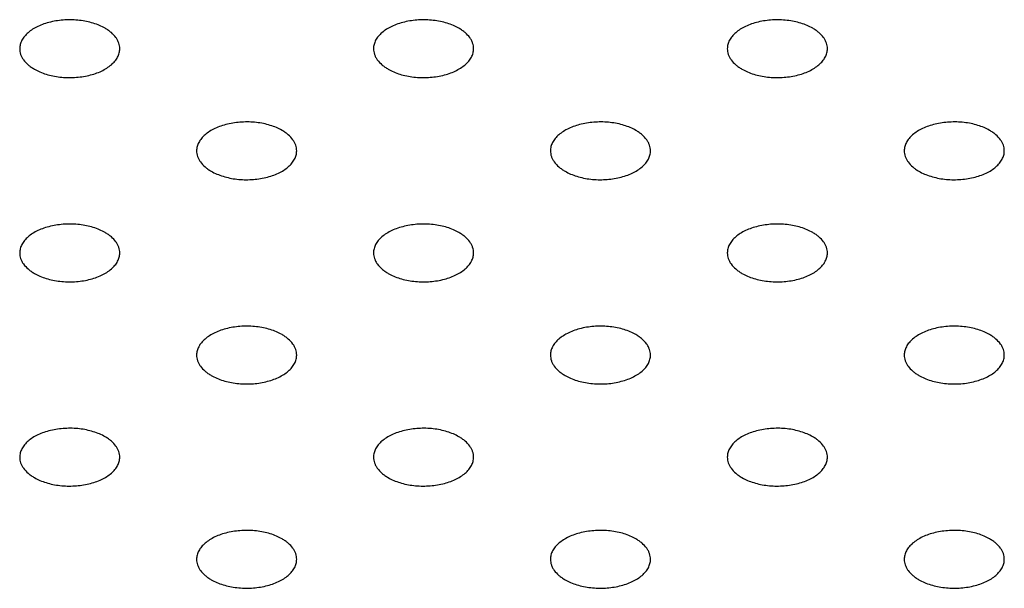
# Model space of a CAD drawing. Header units: inches. Extents: x 0 to 22, y 0 to 17.
# Tile 20 of 39: x 3.306 to 3.7, y 12.109 to 12.336. Entities that reach past the tile are written whole.
import ezdxf

# ---------------------------------------------------------------- set-up
doc = ezdxf.new("R2010")
doc.units = ezdxf.units.IN
doc.header["$LTSCALE"] = 1.21
doc.header["$MEASUREMENT"] = 0
doc.layers.get('0').update_dxf_attribs({"linetype": 'CONTINUOUS'})

msp = doc.modelspace()

# ---------------------------------------------------------------- linework, layer by layer
at = {"color": 7, "linetype": 'CONTINUOUS'}
for points, knots in [([(3.34033, 12.33299), (3.33961, 12.3334), (3.33807, 12.33416), (3.33559, 12.33506), (3.3329, 12.33574), (3.32911, 12.33635), (3.32426, 12.33648), (3.31949, 12.33581), (3.31593, 12.33479), (3.31353, 12.33382), (3.31139, 12.33265), (3.30957, 12.33132), (3.30809, 12.32984), (3.30701, 12.32825), (3.30634, 12.32656), (3.30619, 12.32539), (3.30619, 12.32482)], [0, 0, 0, 0, 0.06237, 0.128785, 0.198409, 0.270403, 0.417445, 0.561674, 0.630301, 0.695416, 0.756392, 0.812855, 0.864778, 0.912576, 0.957171, 1, 1, 1, 1]), ([(3.48175, 12.33299), (3.48103, 12.3334), (3.47949, 12.33416), (3.47701, 12.33506), (3.47432, 12.33574), (3.47053, 12.33635), (3.46568, 12.33648), (3.46091, 12.33581), (3.45736, 12.33479), (3.45495, 12.33382), (3.45281, 12.33265), (3.45099, 12.33132), (3.44952, 12.32984), (3.44843, 12.32825), (3.44776, 12.32656), (3.44761, 12.32539), (3.44761, 12.32482)], [0, 0, 0, 0, 0.06237, 0.128785, 0.198409, 0.270403, 0.417445, 0.561674, 0.630301, 0.695416, 0.756392, 0.812855, 0.864778, 0.912576, 0.957171, 1, 1, 1, 1]), ([(3.62317, 12.33299), (3.62245, 12.3334), (3.62091, 12.33416), (3.61843, 12.33506), (3.61574, 12.33574), (3.61195, 12.33635), (3.6071, 12.33648), (3.60233, 12.33581), (3.59878, 12.33479), (3.59637, 12.33382), (3.59423, 12.33265), (3.59241, 12.33132), (3.59094, 12.32984), (3.58985, 12.32825), (3.58918, 12.32656), (3.58903, 12.32539), (3.58903, 12.32482)], [0, 0, 0, 0, 0.06237, 0.128785, 0.198409, 0.270403, 0.417445, 0.561674, 0.630301, 0.695416, 0.756392, 0.812855, 0.864778, 0.912576, 0.957171, 1, 1, 1, 1]), ([(3.34619, 12.32482), (3.34619, 12.3252), (3.34612, 12.32597), (3.34583, 12.3271), (3.34534, 12.32821), (3.34443, 12.32967), (3.34316, 12.33101), (3.34164, 12.33218), (3.34078, 12.33273), (3.34033, 12.33299)], [0, 0, 0, 0, 0.108072, 0.218176, 0.332144, 0.451531, 0.710474, 0.851534, 1, 1, 1, 1]), ([(3.48761, 12.32482), (3.48761, 12.3252), (3.48754, 12.32597), (3.48725, 12.3271), (3.48676, 12.32821), (3.48585, 12.32967), (3.48458, 12.33101), (3.48306, 12.33218), (3.4822, 12.33273), (3.48175, 12.33299)], [0, 0, 0, 0, 0.108072, 0.218176, 0.332144, 0.451531, 0.710474, 0.851534, 1, 1, 1, 1]), ([(3.62903, 12.32482), (3.62903, 12.3252), (3.62896, 12.32597), (3.62867, 12.3271), (3.62819, 12.32821), (3.62727, 12.32967), (3.626, 12.33101), (3.62448, 12.33218), (3.62362, 12.33273), (3.62317, 12.33299)], [0, 0, 0, 0, 0.108072, 0.218176, 0.332144, 0.451531, 0.710474, 0.851534, 1, 1, 1, 1]), ([(3.30619, 12.32482), (3.30619, 12.32444), (3.30625, 12.32368), (3.30655, 12.32255), (3.30703, 12.32144), (3.30795, 12.31997), (3.30922, 12.31864), (3.31074, 12.31746), (3.31159, 12.31692), (3.31204, 12.31666)], [0, 0, 0, 0, 0.108072, 0.218176, 0.332144, 0.451531, 0.710474, 0.851534, 1, 1, 1, 1]), ([(3.31204, 12.31666), (3.31276, 12.31624), (3.3143, 12.31548), (3.31679, 12.31458), (3.31947, 12.3139), (3.32327, 12.3133), (3.32812, 12.31317), (3.33288, 12.31384), (3.33644, 12.31486), (3.33885, 12.31583), (3.34098, 12.31699), (3.34281, 12.31833), (3.34428, 12.3198), (3.34537, 12.3214), (3.34603, 12.32309), (3.34619, 12.32425), (3.34619, 12.32482)], [0, 0, 0, 0, 0.06237, 0.128785, 0.198409, 0.270403, 0.417445, 0.561674, 0.630301, 0.695416, 0.756392, 0.812855, 0.864778, 0.912576, 0.957171, 1, 1, 1, 1]), ([(3.44761, 12.32482), (3.44761, 12.32444), (3.44767, 12.32368), (3.44797, 12.32255), (3.44845, 12.32144), (3.44937, 12.31997), (3.45064, 12.31864), (3.45216, 12.31746), (3.45302, 12.31692), (3.45347, 12.31666)], [0, 0, 0, 0, 0.108072, 0.218176, 0.332144, 0.451531, 0.710474, 0.851534, 1, 1, 1, 1]), ([(3.45347, 12.31666), (3.45418, 12.31624), (3.45572, 12.31548), (3.45821, 12.31458), (3.46089, 12.3139), (3.46469, 12.3133), (3.46954, 12.31317), (3.4743, 12.31384), (3.47786, 12.31486), (3.48027, 12.31583), (3.4824, 12.31699), (3.48423, 12.31833), (3.4857, 12.3198), (3.48679, 12.3214), (3.48746, 12.32309), (3.48761, 12.32425), (3.48761, 12.32482)], [0, 0, 0, 0, 0.06237, 0.128785, 0.198409, 0.270403, 0.417445, 0.561674, 0.630301, 0.695416, 0.756392, 0.812855, 0.864778, 0.912576, 0.957171, 1, 1, 1, 1]), ([(3.58903, 12.32482), (3.58903, 12.32444), (3.5891, 12.32368), (3.58939, 12.32255), (3.58987, 12.32144), (3.59079, 12.31997), (3.59206, 12.31864), (3.59358, 12.31746), (3.59444, 12.31692), (3.59489, 12.31666)], [0, 0, 0, 0, 0.108072, 0.218176, 0.332144, 0.451531, 0.710474, 0.851534, 1, 1, 1, 1]), ([(3.59489, 12.31666), (3.59561, 12.31624), (3.59715, 12.31548), (3.59963, 12.31458), (3.60231, 12.3139), (3.60611, 12.3133), (3.61096, 12.31317), (3.61573, 12.31384), (3.61928, 12.31486), (3.62169, 12.31583), (3.62383, 12.31699), (3.62565, 12.31833), (3.62712, 12.3198), (3.62821, 12.3214), (3.62888, 12.32309), (3.62903, 12.32425), (3.62903, 12.32482)], [0, 0, 0, 0, 0.06237, 0.128785, 0.198409, 0.270403, 0.417445, 0.561674, 0.630301, 0.695416, 0.756392, 0.812855, 0.864778, 0.912576, 0.957171, 1, 1, 1, 1]), ([(3.41104, 12.29216), (3.41032, 12.29258), (3.40878, 12.29334), (3.4063, 12.29424), (3.40361, 12.29492), (3.39982, 12.29552), (3.39497, 12.29565), (3.3902, 12.29498), (3.38665, 12.29396), (3.38424, 12.29299), (3.3821, 12.29183), (3.38028, 12.29049), (3.37881, 12.28902), (3.37772, 12.28742), (3.37705, 12.28573), (3.3769, 12.28457), (3.3769, 12.284)], [0, 0, 0, 0, 0.06237, 0.128785, 0.198409, 0.270403, 0.417445, 0.561674, 0.630301, 0.695416, 0.756392, 0.812855, 0.864778, 0.912576, 0.957171, 1, 1, 1, 1]), ([(3.55246, 12.29216), (3.55174, 12.29258), (3.5502, 12.29334), (3.54772, 12.29424), (3.54503, 12.29492), (3.54124, 12.29552), (3.53639, 12.29565), (3.53162, 12.29498), (3.52807, 12.29396), (3.52566, 12.29299), (3.52352, 12.29183), (3.5217, 12.29049), (3.52023, 12.28902), (3.51914, 12.28742), (3.51847, 12.28573), (3.51832, 12.28457), (3.51832, 12.284)], [0, 0, 0, 0, 0.06237, 0.128785, 0.198409, 0.270403, 0.417445, 0.561674, 0.630301, 0.695416, 0.756392, 0.812855, 0.864778, 0.912576, 0.957171, 1, 1, 1, 1]), ([(3.69388, 12.29216), (3.69316, 12.29258), (3.69162, 12.29334), (3.68914, 12.29424), (3.68646, 12.29492), (3.68266, 12.29552), (3.67781, 12.29565), (3.67304, 12.29498), (3.66949, 12.29396), (3.66708, 12.29299), (3.66494, 12.29183), (3.66312, 12.29049), (3.66165, 12.28902), (3.66056, 12.28742), (3.65989, 12.28573), (3.65974, 12.28457), (3.65974, 12.284)], [0, 0, 0, 0, 0.06237, 0.128785, 0.198409, 0.270403, 0.417445, 0.561674, 0.630301, 0.695416, 0.756392, 0.812855, 0.864778, 0.912576, 0.957171, 1, 1, 1, 1]), ([(3.4169, 12.284), (3.4169, 12.28437), (3.41683, 12.28514), (3.41654, 12.28627), (3.41605, 12.28738), (3.41514, 12.28885), (3.41387, 12.29018), (3.41235, 12.29136), (3.41149, 12.2919), (3.41104, 12.29216)], [0, 0, 0, 0, 0.108072, 0.218176, 0.332144, 0.451531, 0.710474, 0.851534, 1, 1, 1, 1]), ([(3.55832, 12.284), (3.55832, 12.28437), (3.55825, 12.28514), (3.55796, 12.28627), (3.55748, 12.28738), (3.55656, 12.28885), (3.55529, 12.29018), (3.55377, 12.29136), (3.55291, 12.2919), (3.55246, 12.29216)], [0, 0, 0, 0, 0.108072, 0.218176, 0.332144, 0.451531, 0.710474, 0.851534, 1, 1, 1, 1]), ([(3.69974, 12.284), (3.69974, 12.28437), (3.69967, 12.28514), (3.69938, 12.28627), (3.6989, 12.28738), (3.69798, 12.28885), (3.69671, 12.29018), (3.69519, 12.29136), (3.69433, 12.2919), (3.69388, 12.29216)], [0, 0, 0, 0, 0.108072, 0.218176, 0.332144, 0.451531, 0.710474, 0.851534, 1, 1, 1, 1]), ([(3.3769, 12.284), (3.3769, 12.28362), (3.37696, 12.28285), (3.37726, 12.28172), (3.37774, 12.28061), (3.37866, 12.27915), (3.37993, 12.27781), (3.38145, 12.27664), (3.38231, 12.27609), (3.38276, 12.27583)], [0, 0, 0, 0, 0.108072, 0.218176, 0.332144, 0.451531, 0.710474, 0.851534, 1, 1, 1, 1]), ([(3.38276, 12.27583), (3.38347, 12.27542), (3.38501, 12.27466), (3.3875, 12.27376), (3.39018, 12.27307), (3.39398, 12.27247), (3.39883, 12.27234), (3.40359, 12.27301), (3.40715, 12.27403), (3.40956, 12.275), (3.41169, 12.27616), (3.41352, 12.2775), (3.41499, 12.27898), (3.41608, 12.28057), (3.41675, 12.28226), (3.4169, 12.28343), (3.4169, 12.284)], [0, 0, 0, 0, 0.06237, 0.128785, 0.198409, 0.270403, 0.417445, 0.561674, 0.630301, 0.695416, 0.756392, 0.812855, 0.864778, 0.912576, 0.957171, 1, 1, 1, 1]), ([(3.51832, 12.284), (3.51832, 12.28362), (3.51839, 12.28285), (3.51868, 12.28172), (3.51916, 12.28061), (3.52008, 12.27915), (3.52135, 12.27781), (3.52287, 12.27664), (3.52373, 12.27609), (3.52418, 12.27583)], [0, 0, 0, 0, 0.108072, 0.218176, 0.332144, 0.451531, 0.710474, 0.851534, 1, 1, 1, 1]), ([(3.52418, 12.27583), (3.52489, 12.27542), (3.52644, 12.27466), (3.52892, 12.27376), (3.5316, 12.27307), (3.5354, 12.27247), (3.54025, 12.27234), (3.54502, 12.27301), (3.54857, 12.27403), (3.55098, 12.275), (3.55311, 12.27616), (3.55494, 12.2775), (3.55641, 12.27898), (3.5575, 12.28057), (3.55817, 12.28226), (3.55832, 12.28343), (3.55832, 12.284)], [0, 0, 0, 0, 0.06237, 0.128785, 0.198409, 0.270403, 0.417445, 0.561674, 0.630301, 0.695416, 0.756392, 0.812855, 0.864778, 0.912576, 0.957171, 1, 1, 1, 1]), ([(3.65974, 12.284), (3.65974, 12.28362), (3.65981, 12.28285), (3.6601, 12.28172), (3.66058, 12.28061), (3.6615, 12.27915), (3.66277, 12.27781), (3.66429, 12.27664), (3.66515, 12.27609), (3.6656, 12.27583)], [0, 0, 0, 0, 0.108072, 0.218176, 0.332144, 0.451531, 0.710474, 0.851534, 1, 1, 1, 1]), ([(3.6656, 12.27583), (3.66632, 12.27542), (3.66786, 12.27466), (3.67034, 12.27376), (3.67303, 12.27307), (3.67682, 12.27247), (3.68167, 12.27234), (3.68644, 12.27301), (3.68999, 12.27403), (3.6924, 12.275), (3.69454, 12.27616), (3.69636, 12.2775), (3.69783, 12.27898), (3.69892, 12.28057), (3.69959, 12.28226), (3.69974, 12.28343), (3.69974, 12.284)], [0, 0, 0, 0, 0.06237, 0.128785, 0.198409, 0.270403, 0.417445, 0.561674, 0.630301, 0.695416, 0.756392, 0.812855, 0.864778, 0.912576, 0.957171, 1, 1, 1, 1]), ([(3.34033, 12.25133), (3.33961, 12.25175), (3.33807, 12.25251), (3.33559, 12.25341), (3.3329, 12.25409), (3.32911, 12.25469), (3.32426, 12.25482), (3.31949, 12.25416), (3.31593, 12.25313), (3.31353, 12.25216), (3.31139, 12.251), (3.30957, 12.24967), (3.30809, 12.24819), (3.30701, 12.24659), (3.30634, 12.24491), (3.30619, 12.24374), (3.30619, 12.24317)], [0, 0, 0, 0, 0.06237, 0.128785, 0.198409, 0.270403, 0.417445, 0.561674, 0.630301, 0.695416, 0.756392, 0.812855, 0.864778, 0.912576, 0.957171, 1, 1, 1, 1]), ([(3.34619, 12.24317), (3.34619, 12.24355), (3.34612, 12.24431), (3.34583, 12.24544), (3.34534, 12.24655), (3.34443, 12.24802), (3.34316, 12.24935), (3.34164, 12.25053), (3.34078, 12.25107), (3.34033, 12.25133)], [0, 0, 0, 0, 0.108072, 0.218176, 0.332144, 0.451531, 0.710474, 0.851534, 1, 1, 1, 1]), ([(3.48175, 12.25133), (3.48103, 12.25175), (3.47949, 12.25251), (3.47701, 12.25341), (3.47432, 12.25409), (3.47053, 12.25469), (3.46568, 12.25482), (3.46091, 12.25416), (3.45736, 12.25313), (3.45495, 12.25216), (3.45281, 12.251), (3.45099, 12.24967), (3.44952, 12.24819), (3.44843, 12.24659), (3.44776, 12.24491), (3.44761, 12.24374), (3.44761, 12.24317)], [0, 0, 0, 0, 0.06237, 0.128785, 0.198409, 0.270403, 0.417445, 0.561674, 0.630301, 0.695416, 0.756392, 0.812855, 0.864778, 0.912576, 0.957171, 1, 1, 1, 1]), ([(3.48761, 12.24317), (3.48761, 12.24355), (3.48754, 12.24431), (3.48725, 12.24544), (3.48676, 12.24655), (3.48585, 12.24802), (3.48458, 12.24935), (3.48306, 12.25053), (3.4822, 12.25107), (3.48175, 12.25133)], [0, 0, 0, 0, 0.108072, 0.218176, 0.332144, 0.451531, 0.710474, 0.851534, 1, 1, 1, 1]), ([(3.62317, 12.25133), (3.62245, 12.25175), (3.62091, 12.25251), (3.61843, 12.25341), (3.61574, 12.25409), (3.61195, 12.25469), (3.6071, 12.25482), (3.60233, 12.25416), (3.59878, 12.25313), (3.59637, 12.25216), (3.59423, 12.251), (3.59241, 12.24967), (3.59094, 12.24819), (3.58985, 12.24659), (3.58918, 12.24491), (3.58903, 12.24374), (3.58903, 12.24317)], [0, 0, 0, 0, 0.06237, 0.128785, 0.198409, 0.270403, 0.417445, 0.561674, 0.630301, 0.695416, 0.756392, 0.812855, 0.864778, 0.912576, 0.957171, 1, 1, 1, 1]), ([(3.62903, 12.24317), (3.62903, 12.24355), (3.62896, 12.24431), (3.62867, 12.24544), (3.62819, 12.24655), (3.62727, 12.24802), (3.626, 12.24935), (3.62448, 12.25053), (3.62362, 12.25107), (3.62317, 12.25133)], [0, 0, 0, 0, 0.108072, 0.218176, 0.332144, 0.451531, 0.710474, 0.851534, 1, 1, 1, 1]), ([(3.30619, 12.24317), (3.30619, 12.24279), (3.30625, 12.24202), (3.30655, 12.24089), (3.30703, 12.23979), (3.30795, 12.23832), (3.30922, 12.23698), (3.31074, 12.23581), (3.31159, 12.23526), (3.31204, 12.235)], [0, 0, 0, 0, 0.108072, 0.218176, 0.332144, 0.451531, 0.710474, 0.851534, 1, 1, 1, 1]), ([(3.31204, 12.235), (3.31276, 12.23459), (3.3143, 12.23383), (3.31679, 12.23293), (3.31947, 12.23225), (3.32327, 12.23165), (3.32812, 12.23151), (3.33288, 12.23218), (3.33644, 12.23321), (3.33885, 12.23417), (3.34098, 12.23534), (3.34281, 12.23667), (3.34428, 12.23815), (3.34537, 12.23975), (3.34603, 12.24143), (3.34619, 12.2426), (3.34619, 12.24317)], [0, 0, 0, 0, 0.06237, 0.128785, 0.198409, 0.270403, 0.417445, 0.561674, 0.630301, 0.695416, 0.756392, 0.812855, 0.864778, 0.912576, 0.957171, 1, 1, 1, 1]), ([(3.44761, 12.24317), (3.44761, 12.24279), (3.44767, 12.24202), (3.44797, 12.24089), (3.44845, 12.23979), (3.44937, 12.23832), (3.45064, 12.23698), (3.45216, 12.23581), (3.45302, 12.23526), (3.45347, 12.235)], [0, 0, 0, 0, 0.108072, 0.218176, 0.332144, 0.451531, 0.710474, 0.851534, 1, 1, 1, 1]), ([(3.45347, 12.235), (3.45418, 12.23459), (3.45572, 12.23383), (3.45821, 12.23293), (3.46089, 12.23225), (3.46469, 12.23165), (3.46954, 12.23151), (3.4743, 12.23218), (3.47786, 12.23321), (3.48027, 12.23417), (3.4824, 12.23534), (3.48423, 12.23667), (3.4857, 12.23815), (3.48679, 12.23975), (3.48746, 12.24143), (3.48761, 12.2426), (3.48761, 12.24317)], [0, 0, 0, 0, 0.06237, 0.128785, 0.198409, 0.270403, 0.417445, 0.561674, 0.630301, 0.695416, 0.756392, 0.812855, 0.864778, 0.912576, 0.957171, 1, 1, 1, 1]), ([(3.58903, 12.24317), (3.58903, 12.24279), (3.5891, 12.24202), (3.58939, 12.24089), (3.58987, 12.23979), (3.59079, 12.23832), (3.59206, 12.23698), (3.59358, 12.23581), (3.59444, 12.23526), (3.59489, 12.235)], [0, 0, 0, 0, 0.108072, 0.218176, 0.332144, 0.451531, 0.710474, 0.851534, 1, 1, 1, 1]), ([(3.59489, 12.235), (3.59561, 12.23459), (3.59715, 12.23383), (3.59963, 12.23293), (3.60231, 12.23225), (3.60611, 12.23165), (3.61096, 12.23151), (3.61573, 12.23218), (3.61928, 12.23321), (3.62169, 12.23417), (3.62383, 12.23534), (3.62565, 12.23667), (3.62712, 12.23815), (3.62821, 12.23975), (3.62888, 12.24143), (3.62903, 12.2426), (3.62903, 12.24317)], [0, 0, 0, 0, 0.06237, 0.128785, 0.198409, 0.270403, 0.417445, 0.561674, 0.630301, 0.695416, 0.756392, 0.812855, 0.864778, 0.912576, 0.957171, 1, 1, 1, 1]), ([(3.41104, 12.21051), (3.41032, 12.21092), (3.40878, 12.21168), (3.4063, 12.21258), (3.40361, 12.21326), (3.39982, 12.21386), (3.39497, 12.214), (3.3902, 12.21333), (3.38665, 12.2123), (3.38424, 12.21133), (3.3821, 12.21017), (3.38028, 12.20884), (3.37881, 12.20736), (3.37772, 12.20576), (3.37705, 12.20408), (3.3769, 12.20291), (3.3769, 12.20234)], [0, 0, 0, 0, 0.06237, 0.128785, 0.198409, 0.270403, 0.417445, 0.561674, 0.630301, 0.695416, 0.756392, 0.812855, 0.864778, 0.912576, 0.957171, 1, 1, 1, 1]), ([(3.55246, 12.21051), (3.55174, 12.21092), (3.5502, 12.21168), (3.54772, 12.21258), (3.54503, 12.21326), (3.54124, 12.21386), (3.53639, 12.214), (3.53162, 12.21333), (3.52807, 12.2123), (3.52566, 12.21133), (3.52352, 12.21017), (3.5217, 12.20884), (3.52023, 12.20736), (3.51914, 12.20576), (3.51847, 12.20408), (3.51832, 12.20291), (3.51832, 12.20234)], [0, 0, 0, 0, 0.06237, 0.128785, 0.198409, 0.270403, 0.417445, 0.561674, 0.630301, 0.695416, 0.756392, 0.812855, 0.864778, 0.912576, 0.957171, 1, 1, 1, 1]), ([(3.69388, 12.21051), (3.69316, 12.21092), (3.69162, 12.21168), (3.68914, 12.21258), (3.68646, 12.21326), (3.68266, 12.21386), (3.67781, 12.214), (3.67304, 12.21333), (3.66949, 12.2123), (3.66708, 12.21133), (3.66494, 12.21017), (3.66312, 12.20884), (3.66165, 12.20736), (3.66056, 12.20576), (3.65989, 12.20408), (3.65974, 12.20291), (3.65974, 12.20234)], [0, 0, 0, 0, 0.06237, 0.128785, 0.198409, 0.270403, 0.417445, 0.561674, 0.630301, 0.695416, 0.756392, 0.812855, 0.864778, 0.912576, 0.957171, 1, 1, 1, 1]), ([(3.4169, 12.20234), (3.4169, 12.20272), (3.41683, 12.20349), (3.41654, 12.20462), (3.41605, 12.20572), (3.41514, 12.20719), (3.41387, 12.20853), (3.41235, 12.2097), (3.41149, 12.21025), (3.41104, 12.21051)], [0, 0, 0, 0, 0.108072, 0.218176, 0.332144, 0.451531, 0.710474, 0.851534, 1, 1, 1, 1]), ([(3.55832, 12.20234), (3.55832, 12.20272), (3.55825, 12.20349), (3.55796, 12.20462), (3.55748, 12.20572), (3.55656, 12.20719), (3.55529, 12.20853), (3.55377, 12.2097), (3.55291, 12.21025), (3.55246, 12.21051)], [0, 0, 0, 0, 0.108072, 0.218176, 0.332144, 0.451531, 0.710474, 0.851534, 1, 1, 1, 1]), ([(3.69974, 12.20234), (3.69974, 12.20272), (3.69967, 12.20349), (3.69938, 12.20462), (3.6989, 12.20572), (3.69798, 12.20719), (3.69671, 12.20853), (3.69519, 12.2097), (3.69433, 12.21025), (3.69388, 12.21051)], [0, 0, 0, 0, 0.108072, 0.218176, 0.332144, 0.451531, 0.710474, 0.851534, 1, 1, 1, 1]), ([(3.3769, 12.20234), (3.3769, 12.20196), (3.37696, 12.2012), (3.37726, 12.20007), (3.37774, 12.19896), (3.37866, 12.19749), (3.37993, 12.19616), (3.38145, 12.19498), (3.38231, 12.19444), (3.38276, 12.19418)], [0, 0, 0, 0, 0.108072, 0.218176, 0.332144, 0.451531, 0.710474, 0.851534, 1, 1, 1, 1]), ([(3.38276, 12.19418), (3.38347, 12.19376), (3.38501, 12.193), (3.3875, 12.1921), (3.39018, 12.19142), (3.39398, 12.19082), (3.39883, 12.19068), (3.40359, 12.19135), (3.40715, 12.19238), (3.40956, 12.19335), (3.41169, 12.19451), (3.41352, 12.19584), (3.41499, 12.19732), (3.41608, 12.19892), (3.41675, 12.2006), (3.4169, 12.20177), (3.4169, 12.20234)], [0, 0, 0, 0, 0.06237, 0.128785, 0.198409, 0.270403, 0.417445, 0.561674, 0.630301, 0.695416, 0.756392, 0.812855, 0.864778, 0.912576, 0.957171, 1, 1, 1, 1]), ([(3.51832, 12.20234), (3.51832, 12.20196), (3.51839, 12.2012), (3.51868, 12.20007), (3.51916, 12.19896), (3.52008, 12.19749), (3.52135, 12.19616), (3.52287, 12.19498), (3.52373, 12.19444), (3.52418, 12.19418)], [0, 0, 0, 0, 0.108072, 0.218176, 0.332144, 0.451531, 0.710474, 0.851534, 1, 1, 1, 1]), ([(3.52418, 12.19418), (3.52489, 12.19376), (3.52644, 12.193), (3.52892, 12.1921), (3.5316, 12.19142), (3.5354, 12.19082), (3.54025, 12.19068), (3.54502, 12.19135), (3.54857, 12.19238), (3.55098, 12.19335), (3.55311, 12.19451), (3.55494, 12.19584), (3.55641, 12.19732), (3.5575, 12.19892), (3.55817, 12.2006), (3.55832, 12.20177), (3.55832, 12.20234)], [0, 0, 0, 0, 0.06237, 0.128785, 0.198409, 0.270403, 0.417445, 0.561674, 0.630301, 0.695416, 0.756392, 0.812855, 0.864778, 0.912576, 0.957171, 1, 1, 1, 1]), ([(3.65974, 12.20234), (3.65974, 12.20196), (3.65981, 12.2012), (3.6601, 12.20007), (3.66058, 12.19896), (3.6615, 12.19749), (3.66277, 12.19616), (3.66429, 12.19498), (3.66515, 12.19444), (3.6656, 12.19418)], [0, 0, 0, 0, 0.108072, 0.218176, 0.332144, 0.451531, 0.710474, 0.851534, 1, 1, 1, 1]), ([(3.6656, 12.19418), (3.66632, 12.19376), (3.66786, 12.193), (3.67034, 12.1921), (3.67303, 12.19142), (3.67682, 12.19082), (3.68167, 12.19068), (3.68644, 12.19135), (3.68999, 12.19238), (3.6924, 12.19335), (3.69454, 12.19451), (3.69636, 12.19584), (3.69783, 12.19732), (3.69892, 12.19892), (3.69959, 12.2006), (3.69974, 12.20177), (3.69974, 12.20234)], [0, 0, 0, 0, 0.06237, 0.128785, 0.198409, 0.270403, 0.417445, 0.561674, 0.630301, 0.695416, 0.756392, 0.812855, 0.864778, 0.912576, 0.957171, 1, 1, 1, 1]), ([(3.34033, 12.16968), (3.33961, 12.17009), (3.33807, 12.17085), (3.33559, 12.17175), (3.3329, 12.17244), (3.32911, 12.17304), (3.32426, 12.17317), (3.31949, 12.1725), (3.31593, 12.17148), (3.31353, 12.17051), (3.31139, 12.16935), (3.30957, 12.16801), (3.30809, 12.16653), (3.30701, 12.16494), (3.30634, 12.16325), (3.30619, 12.16208), (3.30619, 12.16151)], [0, 0, 0, 0, 0.06237, 0.128785, 0.198409, 0.270403, 0.417445, 0.561674, 0.630301, 0.695416, 0.756392, 0.812855, 0.864778, 0.912576, 0.957171, 1, 1, 1, 1]), ([(3.48175, 12.16968), (3.48103, 12.17009), (3.47949, 12.17085), (3.47701, 12.17175), (3.47432, 12.17244), (3.47053, 12.17304), (3.46568, 12.17317), (3.46091, 12.1725), (3.45736, 12.17148), (3.45495, 12.17051), (3.45281, 12.16935), (3.45099, 12.16801), (3.44952, 12.16653), (3.44843, 12.16494), (3.44776, 12.16325), (3.44761, 12.16208), (3.44761, 12.16151)], [0, 0, 0, 0, 0.06237, 0.128785, 0.198409, 0.270403, 0.417445, 0.561674, 0.630301, 0.695416, 0.756392, 0.812855, 0.864778, 0.912576, 0.957171, 1, 1, 1, 1]), ([(3.62317, 12.16968), (3.62245, 12.17009), (3.62091, 12.17085), (3.61843, 12.17175), (3.61574, 12.17244), (3.61195, 12.17304), (3.6071, 12.17317), (3.60233, 12.1725), (3.59878, 12.17148), (3.59637, 12.17051), (3.59423, 12.16935), (3.59241, 12.16801), (3.59094, 12.16653), (3.58985, 12.16494), (3.58918, 12.16325), (3.58903, 12.16208), (3.58903, 12.16151)], [0, 0, 0, 0, 0.06237, 0.128785, 0.198409, 0.270403, 0.417445, 0.561674, 0.630301, 0.695416, 0.756392, 0.812855, 0.864778, 0.912576, 0.957171, 1, 1, 1, 1]), ([(3.34619, 12.16151), (3.34619, 12.16189), (3.34612, 12.16266), (3.34583, 12.16379), (3.34534, 12.1649), (3.34443, 12.16636), (3.34316, 12.1677), (3.34164, 12.16887), (3.34078, 12.16942), (3.34033, 12.16968)], [0, 0, 0, 0, 0.108072, 0.218176, 0.332144, 0.451531, 0.710474, 0.851534, 1, 1, 1, 1]), ([(3.48761, 12.16151), (3.48761, 12.16189), (3.48754, 12.16266), (3.48725, 12.16379), (3.48676, 12.1649), (3.48585, 12.16636), (3.48458, 12.1677), (3.48306, 12.16887), (3.4822, 12.16942), (3.48175, 12.16968)], [0, 0, 0, 0, 0.108072, 0.218176, 0.332144, 0.451531, 0.710474, 0.851534, 1, 1, 1, 1]), ([(3.62903, 12.16151), (3.62903, 12.16189), (3.62896, 12.16266), (3.62867, 12.16379), (3.62819, 12.1649), (3.62727, 12.16636), (3.626, 12.1677), (3.62448, 12.16887), (3.62362, 12.16942), (3.62317, 12.16968)], [0, 0, 0, 0, 0.108072, 0.218176, 0.332144, 0.451531, 0.710474, 0.851534, 1, 1, 1, 1]), ([(3.30619, 12.16151), (3.30619, 12.16114), (3.30625, 12.16037), (3.30655, 12.15924), (3.30703, 12.15813), (3.30795, 12.15666), (3.30922, 12.15533), (3.31074, 12.15415), (3.31159, 12.15361), (3.31204, 12.15335)], [0, 0, 0, 0, 0.108072, 0.218176, 0.332144, 0.451531, 0.710474, 0.851534, 1, 1, 1, 1]), ([(3.31204, 12.15335), (3.31276, 12.15293), (3.3143, 12.15217), (3.31679, 12.15127), (3.31947, 12.15059), (3.32327, 12.14999), (3.32812, 12.14986), (3.33288, 12.15053), (3.33644, 12.15155), (3.33885, 12.15252), (3.34098, 12.15368), (3.34281, 12.15502), (3.34428, 12.15649), (3.34537, 12.15809), (3.34603, 12.15978), (3.34619, 12.16094), (3.34619, 12.16151)], [0, 0, 0, 0, 0.06237, 0.128785, 0.198409, 0.270403, 0.417445, 0.561674, 0.630301, 0.695416, 0.756392, 0.812855, 0.864778, 0.912576, 0.957171, 1, 1, 1, 1]), ([(3.44761, 12.16151), (3.44761, 12.16114), (3.44767, 12.16037), (3.44797, 12.15924), (3.44845, 12.15813), (3.44937, 12.15666), (3.45064, 12.15533), (3.45216, 12.15415), (3.45302, 12.15361), (3.45347, 12.15335)], [0, 0, 0, 0, 0.108072, 0.218176, 0.332144, 0.451531, 0.710474, 0.851534, 1, 1, 1, 1]), ([(3.45347, 12.15335), (3.45418, 12.15293), (3.45572, 12.15217), (3.45821, 12.15127), (3.46089, 12.15059), (3.46469, 12.14999), (3.46954, 12.14986), (3.4743, 12.15053), (3.47786, 12.15155), (3.48027, 12.15252), (3.4824, 12.15368), (3.48423, 12.15502), (3.4857, 12.15649), (3.48679, 12.15809), (3.48746, 12.15978), (3.48761, 12.16094), (3.48761, 12.16151)], [0, 0, 0, 0, 0.06237, 0.128785, 0.198409, 0.270403, 0.417445, 0.561674, 0.630301, 0.695416, 0.756392, 0.812855, 0.864778, 0.912576, 0.957171, 1, 1, 1, 1]), ([(3.58903, 12.16151), (3.58903, 12.16114), (3.5891, 12.16037), (3.58939, 12.15924), (3.58987, 12.15813), (3.59079, 12.15666), (3.59206, 12.15533), (3.59358, 12.15415), (3.59444, 12.15361), (3.59489, 12.15335)], [0, 0, 0, 0, 0.108072, 0.218176, 0.332144, 0.451531, 0.710474, 0.851534, 1, 1, 1, 1]), ([(3.59489, 12.15335), (3.59561, 12.15293), (3.59715, 12.15217), (3.59963, 12.15127), (3.60231, 12.15059), (3.60611, 12.14999), (3.61096, 12.14986), (3.61573, 12.15053), (3.61928, 12.15155), (3.62169, 12.15252), (3.62383, 12.15368), (3.62565, 12.15502), (3.62712, 12.15649), (3.62821, 12.15809), (3.62888, 12.15978), (3.62903, 12.16094), (3.62903, 12.16151)], [0, 0, 0, 0, 0.06237, 0.128785, 0.198409, 0.270403, 0.417445, 0.561674, 0.630301, 0.695416, 0.756392, 0.812855, 0.864778, 0.912576, 0.957171, 1, 1, 1, 1]), ([(3.41104, 12.12885), (3.41032, 12.12927), (3.40878, 12.13003), (3.4063, 12.13093), (3.40361, 12.13161), (3.39982, 12.13221), (3.39497, 12.13234), (3.3902, 12.13167), (3.38665, 12.13065), (3.38424, 12.12968), (3.3821, 12.12852), (3.38028, 12.12718), (3.37881, 12.12571), (3.37772, 12.12411), (3.37705, 12.12242), (3.3769, 12.12126), (3.3769, 12.12069)], [0, 0, 0, 0, 0.06237, 0.128785, 0.198409, 0.270403, 0.417445, 0.561674, 0.630301, 0.695416, 0.756392, 0.812855, 0.864778, 0.912576, 0.957171, 1, 1, 1, 1]), ([(3.55246, 12.12885), (3.55174, 12.12927), (3.5502, 12.13003), (3.54772, 12.13093), (3.54503, 12.13161), (3.54124, 12.13221), (3.53639, 12.13234), (3.53162, 12.13167), (3.52807, 12.13065), (3.52566, 12.12968), (3.52352, 12.12852), (3.5217, 12.12718), (3.52023, 12.12571), (3.51914, 12.12411), (3.51847, 12.12242), (3.51832, 12.12126), (3.51832, 12.12069)], [0, 0, 0, 0, 0.06237, 0.128785, 0.198409, 0.270403, 0.417445, 0.561674, 0.630301, 0.695416, 0.756392, 0.812855, 0.864778, 0.912576, 0.957171, 1, 1, 1, 1]), ([(3.69388, 12.12885), (3.69316, 12.12927), (3.69162, 12.13003), (3.68914, 12.13093), (3.68646, 12.13161), (3.68266, 12.13221), (3.67781, 12.13234), (3.67304, 12.13167), (3.66949, 12.13065), (3.66708, 12.12968), (3.66494, 12.12852), (3.66312, 12.12718), (3.66165, 12.12571), (3.66056, 12.12411), (3.65989, 12.12242), (3.65974, 12.12126), (3.65974, 12.12069)], [0, 0, 0, 0, 0.06237, 0.128785, 0.198409, 0.270403, 0.417445, 0.561674, 0.630301, 0.695416, 0.756392, 0.812855, 0.864778, 0.912576, 0.957171, 1, 1, 1, 1]), ([(3.4169, 12.12069), (3.4169, 12.12106), (3.41683, 12.12183), (3.41654, 12.12296), (3.41605, 12.12407), (3.41514, 12.12554), (3.41387, 12.12687), (3.41235, 12.12805), (3.41149, 12.12859), (3.41104, 12.12885)], [0, 0, 0, 0, 0.108072, 0.218176, 0.332144, 0.451531, 0.710474, 0.851534, 1, 1, 1, 1]), ([(3.55832, 12.12069), (3.55832, 12.12106), (3.55825, 12.12183), (3.55796, 12.12296), (3.55748, 12.12407), (3.55656, 12.12554), (3.55529, 12.12687), (3.55377, 12.12805), (3.55291, 12.12859), (3.55246, 12.12885)], [0, 0, 0, 0, 0.108072, 0.218176, 0.332144, 0.451531, 0.710474, 0.851534, 1, 1, 1, 1]), ([(3.69974, 12.12069), (3.69974, 12.12106), (3.69967, 12.12183), (3.69938, 12.12296), (3.6989, 12.12407), (3.69798, 12.12554), (3.69671, 12.12687), (3.69519, 12.12805), (3.69433, 12.12859), (3.69388, 12.12885)], [0, 0, 0, 0, 0.108072, 0.218176, 0.332144, 0.451531, 0.710474, 0.851534, 1, 1, 1, 1]), ([(3.3769, 12.12069), (3.3769, 12.12031), (3.37696, 12.11954), (3.37726, 12.11841), (3.37774, 12.1173), (3.37866, 12.11584), (3.37993, 12.1145), (3.38145, 12.11333), (3.38231, 12.11278), (3.38276, 12.11252)], [0, 0, 0, 0, 0.108072, 0.218176, 0.332144, 0.451531, 0.710474, 0.851534, 1, 1, 1, 1]), ([(3.38276, 12.11252), (3.38347, 12.11211), (3.38501, 12.11135), (3.3875, 12.11045), (3.39018, 12.10976), (3.39398, 12.10916), (3.39883, 12.10903), (3.40359, 12.1097), (3.40715, 12.11072), (3.40956, 12.11169), (3.41169, 12.11285), (3.41352, 12.11419), (3.41499, 12.11567), (3.41608, 12.11726), (3.41675, 12.11895), (3.4169, 12.12012), (3.4169, 12.12069)], [0, 0, 0, 0, 0.06237, 0.128785, 0.198409, 0.270403, 0.417445, 0.561674, 0.630301, 0.695416, 0.756392, 0.812855, 0.864778, 0.912576, 0.957171, 1, 1, 1, 1]), ([(3.51832, 12.12069), (3.51832, 12.12031), (3.51839, 12.11954), (3.51868, 12.11841), (3.51916, 12.1173), (3.52008, 12.11584), (3.52135, 12.1145), (3.52287, 12.11333), (3.52373, 12.11278), (3.52418, 12.11252)], [0, 0, 0, 0, 0.108072, 0.218176, 0.332144, 0.451531, 0.710474, 0.851534, 1, 1, 1, 1]), ([(3.52418, 12.11252), (3.52489, 12.11211), (3.52644, 12.11135), (3.52892, 12.11045), (3.5316, 12.10976), (3.5354, 12.10916), (3.54025, 12.10903), (3.54502, 12.1097), (3.54857, 12.11072), (3.55098, 12.11169), (3.55311, 12.11285), (3.55494, 12.11419), (3.55641, 12.11567), (3.5575, 12.11726), (3.55817, 12.11895), (3.55832, 12.12012), (3.55832, 12.12069)], [0, 0, 0, 0, 0.06237, 0.128785, 0.198409, 0.270403, 0.417445, 0.561674, 0.630301, 0.695416, 0.756392, 0.812855, 0.864778, 0.912576, 0.957171, 1, 1, 1, 1]), ([(3.65974, 12.12069), (3.65974, 12.12031), (3.65981, 12.11954), (3.6601, 12.11841), (3.66058, 12.1173), (3.6615, 12.11584), (3.66277, 12.1145), (3.66429, 12.11333), (3.66515, 12.11278), (3.6656, 12.11252)], [0, 0, 0, 0, 0.108072, 0.218176, 0.332144, 0.451531, 0.710474, 0.851534, 1, 1, 1, 1]), ([(3.6656, 12.11252), (3.66632, 12.11211), (3.66786, 12.11135), (3.67034, 12.11045), (3.67303, 12.10976), (3.67682, 12.10916), (3.68167, 12.10903), (3.68644, 12.1097), (3.68999, 12.11072), (3.6924, 12.11169), (3.69454, 12.11285), (3.69636, 12.11419), (3.69783, 12.11567), (3.69892, 12.11726), (3.69959, 12.11895), (3.69974, 12.12012), (3.69974, 12.12069)], [0, 0, 0, 0, 0.06237, 0.128785, 0.198409, 0.270403, 0.417445, 0.561674, 0.630301, 0.695416, 0.756392, 0.812855, 0.864778, 0.912576, 0.957171, 1, 1, 1, 1])]:
    msp.add_open_spline(points, degree=3, knots=knots, dxfattribs=at)

doc.saveas('drawing.dxf')
